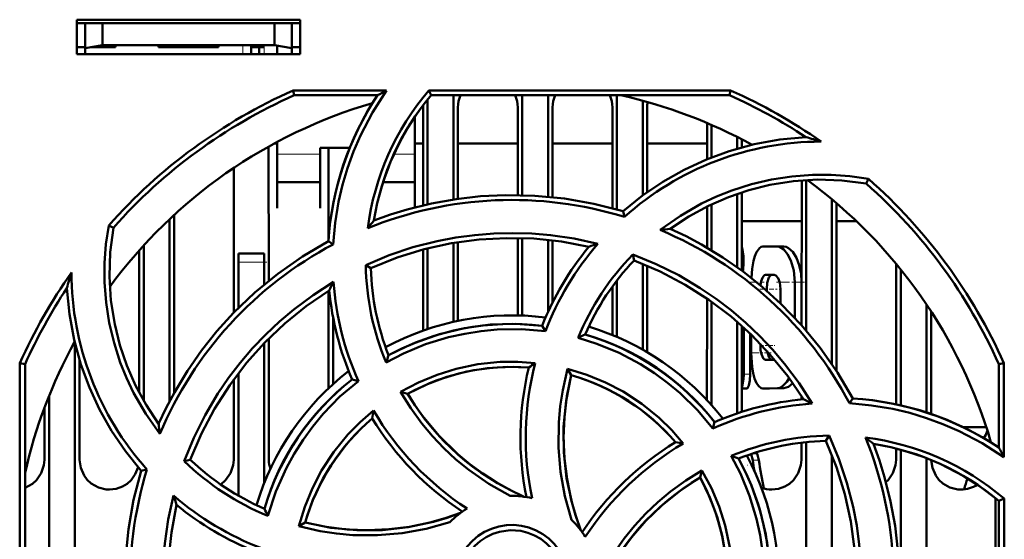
# Model space of a CAD drawing. Extents: x -1358 to 1757, y -1552 to 637.
# Tile 14 of 98: x 224 to 281, y -1366 to -1336. Entities that reach past the tile are written whole.
import ezdxf

# ---------------------------------------------------------------- set-up
doc = ezdxf.new("R2010")
doc.units = 0
doc.linetypes.add('DASHDOT', pattern=[18.5, 12, -3, 0.5, -3])

msp = doc.modelspace()

# ---------------------------------------------------------------- linework, layer by layer
at = {"color": 7, "lineweight": 50}
for p, q in [((226.991, -1337.698), (226.991, -1335.698)), ((226.991, -1335.698), (239.991, -1335.698)), ((239.991, -1335.698), (239.991, -1337.698)), ((226.991, -1335.911), (239.991, -1335.911)), ((227.491, -1335.911), (227.491, -1337.358)), ((228.491, -1335.911), (228.491, -1337.181)), ((238.491, -1335.911), (238.491, -1337.181)), ((239.491, -1337.358), (239.491, -1335.911)), ((226.991, -1337.298), (227.491, -1337.298)), ((227.491, -1337.358), (228.491, -1337.181)), ((227.491, -1337.698), (227.491, -1337.358)), ((229.241, -1337.298), (227.827, -1337.298)), ((228.491, -1337.181), (238.491, -1337.181)), ((229.241, -1337.181), (229.241, -1337.298)), ((229.241, -1337.181), (229.241, -1337.298)), ((229.241, -1337.181), (229.241, -1337.298)), ((229.241, -1337.181), (229.241, -1337.298)), ((229.241, -1337.181), (229.241, -1337.298)), ((231.741, -1337.298), (231.741, -1337.181)), ((233.491, -1337.298), (231.741, -1337.298)), ((235.241, -1337.298), (233.491, -1337.298)), ((235.241, -1337.181), (235.241, -1337.298)), ((235.241, -1337.181), (235.241, -1337.298)), ((235.241, -1337.181), (235.241, -1337.298)), ((235.241, -1337.181), (235.241, -1337.298)), ((235.241, -1337.181), (235.241, -1337.298)), ((235.241, -1337.181), (235.241, -1337.298)), ((235.241, -1337.181), (235.241, -1337.298)), ((237.141, -1337.181), (237.141, -1337.298)), ((237.891, -1337.298), (237.141, -1337.298)), ((237.141, -1337.699), (237.141, -1337.298)), ((237.591, -1337.298), (237.591, -1337.699)), ((237.591, -1337.298), (237.891, -1337.298)), ((238.491, -1337.181), (239.491, -1337.358)), ((238.641, -1337.699), (238.641, -1337.208)), ((239.491, -1337.298), (239.991, -1337.298)), ((239.491, -1337.358), (239.491, -1337.698)), ((239.991, -1337.698), (226.991, -1337.698)), ((239.578, -1339.817), (245.008, -1339.817)), ((239.637, -1340.098), (239.578, -1339.817)), ((244.476, -1340.098), (239.637, -1340.098)), ((247.391, -1340.34), (247.391, -1346.436)), ((247.459, -1339.817), (265.004, -1339.817)), ((247.589, -1340.098), (247.459, -1339.817)), ((264.944, -1340.098), (247.589, -1340.098)), ((248.891, -1340.099), (248.891, -1346.155)), ((252.891, -1340.099), (252.891, -1345.906)), ((254.391, -1340.099), (254.391, -1345.995)), ((258.391, -1340.099), (258.391, -1346.741)), ((265.004, -1339.817), (264.944, -1340.098)), ((247.131, -1346.496), (247.134, -1340.798)), ((249.148, -1340.798), (249.151, -1346.117)), ((252.631, -1345.901), (252.634, -1340.798)), ((254.648, -1340.798), (254.651, -1346.021)), ((258.131, -1346.67), (258.134, -1340.798)), ((259.891, -1340.412), (259.891, -1345.93)), ((260.148, -1340.798), (260.151, -1345.741)), ((246.641, -1343.708), (246.641, -1341.352)), ((263.632, -1343.822), (263.633, -1341.708)), ((263.891, -1341.819), (263.891, -1343.717)), ((265.391, -1342.526), (265.391, -1343.204)), ((238.149, -1343.08), (238.153, -1350.893)), ((238.64, -1342.911), (238.456, -1342.911)), ((238.641, -1342.812), (238.641, -1343.708)), ((241.141, -1343.156), (242.858, -1343.156)), ((241.141, -1343.708), (241.141, -1343.156)), ((241.63, -1348.468), (241.633, -1343.156)), ((247.132, -1342.911), (246.64, -1342.911)), ((252.632, -1342.911), (249.149, -1342.911)), ((258.132, -1342.911), (254.649, -1342.911)), ((263.632, -1342.911), (260.149, -1342.911)), ((265.649, -1342.658), (265.649, -1343.13)), ((238.641, -1343.708), (238.641, -1346.654)), ((241.141, -1346.654), (241.141, -1343.708)), ((246.641, -1346.617), (246.641, -1343.708)), ((236.128, -1352.745), (236.132, -1344.318)), ((238.641, -1345.156), (241.141, -1345.156)), ((244.8, -1345.156), (246.641, -1345.156)), ((269.128, -1353.471), (269.132, -1345.047)), ((269.391, -1345.029), (269.391, -1353.773)), ((272.889, -1345.232), (273.02, -1344.964)), ((265.391, -1345.826), (265.391, -1350.103)), ((265.651, -1345.74), (265.653, -1350.294)), ((263.63, -1348.963), (263.631, -1346.562)), ((263.891, -1346.436), (263.891, -1349.117)), ((270.891, -1346.149), (270.891, -1355.735)), ((271.151, -1346.369), (271.155, -1356.133)), ((232.651, -1347.061), (232.656, -1357.409)), ((238.641, -1346.654), (238.641, -1346.656)), ((241.141, -1346.656), (241.141, -1346.654)), ((258.825, -1347.17), (258.754, -1346.847)), ((229.124, -1347.8), (228.855, -1347.668)), ((232.391, -1347.304), (232.391, -1357.898)), ((269.131, -1347.411), (265.651, -1347.411)), ((272.304, -1347.411), (271.151, -1347.411)), ((230.891, -1348.827), (230.891, -1357.873)), ((241.901, -1348.768), (241.622, -1348.59)), ((248.891, -1348.689), (248.891, -1353.276)), ((249.152, -1348.646), (249.154, -1353.219)), ((252.628, -1352.902), (252.63, -1348.4)), ((252.891, -1348.406), (252.891, -1352.91)), ((254.391, -1348.507), (254.391, -1352.695)), ((254.652, -1348.537), (254.653, -1352.148)), ((266.879, -1348.901), (267.716, -1348.899)), ((268.1, -1348.899), (267.716, -1348.899)), ((230.626, -1357.394), (230.63, -1349.116)), ((236.391, -1349.798), (236.391, -1349.298)), ((237.891, -1349.298), (236.391, -1349.298)), ((237.891, -1349.298), (237.891, -1349.798)), ((247.128, -1353.784), (247.13, -1349.074)), ((247.391, -1349.006), (247.391, -1353.693)), ((259.313, -1349.363), (259.391, -1349.701)), ((236.391, -1352.479), (236.391, -1349.798)), ((237.891, -1351.108), (237.891, -1349.798)), ((243.797, -1349.973), (244.091, -1350.157)), ((259.891, -1349.899), (259.891, -1354.89)), ((260.152, -1350.008), (260.155, -1355.042)), ((274.626, -1358.074), (274.629, -1349.906)), ((265.71, -1350.336), (265.723, -1350.23)), ((267.033, -1350.551), (267.535, -1350.55)), ((267.408, -1350.551), (267.552, -1350.55)), ((274.891, -1350.226), (274.891, -1358.14)), ((258.391, -1350.872), (258.391, -1354.149)), ((268.73, -1350.961), (268.73, -1353.035)), ((269.128, -1350.961), (269.128, -1352.175)), ((241.626, -1357.151), (241.629, -1351.478)), ((258.128, -1354.04), (258.129, -1351.224)), ((267.103, -1351.376), (267.103, -1351.462)), ((267.905, -1351.374), (267.905, -1352.198)), ((263.626, -1357.827), (263.629, -1351.921)), ((263.891, -1352.105), (263.891, -1358.118)), ((276.391, -1352.268), (276.391, -1358.547)), ((276.654, -1352.668), (276.656, -1358.636)), ((241.891, -1356.905), (241.891, -1353.003)), ((254.235, -1353.824), (254.045, -1353.502)), ((265.391, -1353.286), (265.391, -1358.599)), ((265.654, -1353.518), (265.656, -1358.512)), ((265.769, -1356.325), (265.769, -1353.622)), ((266.129, -1356.325), (266.129, -1353.957)), ((266.204, -1354.03), (266.204, -1355.087)), ((226.891, -1354.531), (226.891, -1375.006)), ((237.891, -1362.663), (237.891, -1354.518)), ((238.154, -1354.249), (238.158, -1361.298)), ((266.732, -1354.559), (266.732, -1354.66)), ((223.679, -1373.245), (223.695, -1355.682)), ((223.695, -1355.682), (223.991, -1355.745)), ((223.991, -1373.1), (223.991, -1355.745)), ((227.155, -1355.494), (227.158, -1361.298)), ((267.035, -1355.485), (267.536, -1355.484)), ((267.536, -1355.484), (267.563, -1355.482)), ((280.591, -1355.745), (280.887, -1355.682)), ((280.591, -1360.584), (280.591, -1355.745)), ((280.887, -1355.682), (280.892, -1361.154)), ((236.391, -1363.386), (236.391, -1356.266)), ((255.524, -1356.017), (255.735, -1356.383)), ((236.124, -1361.298), (236.126, -1356.62)), ((243.363, -1356.72), (242.998, -1356.625)), ((245.82, -1357.358), (246.23, -1357.466)), ((265.947, -1357.149), (265.655, -1357.149)), ((267.253, -1357.148), (266.88, -1357.148)), ((266.883, -1357.148), (267.718, -1357.134)), ((267.256, -1357.148), (268.102, -1357.134)), ((225.391, -1357.563), (225.391, -1374.147)), ((269.126, -1357.788), (269.126, -1357.601)), ((271.916, -1358.017), (272.1, -1357.729)), ((225.124, -1361.298), (225.126, -1358.247)), ((263.97, -1359.473), (264.065, -1359.105)), ((279.863, -1359.411), (278.533, -1359.411)), ((269.124, -1361.298), (269.125, -1360.303)), ((269.391, -1360.273), (269.391, -1371.217)), ((270.532, -1360.199), (270.722, -1359.895)), ((280.125, -1360.286), (280.125, -1360.258)), ((266.503, -1360.91), (266.366, -1360.91)), ((274.624, -1361.298), (274.625, -1360.645)), ((274.891, -1360.717), (274.891, -1376.178)), ((233.243, -1361.379), (233.594, -1361.299)), ((265.976, -1361.042), (265.972, -1361.113)), ((266.285, -1361.324), (266.199, -1360.965)), ((270.891, -1361.047), (270.891, -1372.182)), ((276.391, -1361.213), (276.391, -1378.68)), ((231.078, -1361.861), (230.74, -1361.936)), ((263.223, -1362.338), (263.334, -1361.921)), ((280.391, -1363.532), (280.391, -1375.567)), ((280.591, -1363.697), (280.894, -1363.556)), ((280.591, -1381.052), (280.591, -1363.697)), ((280.894, -1363.556), (280.91, -1381.12)), ((239.9, -1365.172), (240.275, -1364.954))]:
    msp.add_line(p, q, dxfattribs=at)
at = {"color": 7, "linetype": 'DASHDOT', "lineweight": 18, "ltscale": 0.003525}
for p, q in [((227.491, -1337.17), (227.491, -1337.311)), ((233.491, -1337.17), (233.491, -1337.311))]:
    msp.add_line(p, q, dxfattribs=at)
at = {"color": 7, "linetype": 'DASHDOT', "lineweight": 18, "ltscale": 0.01553}
for p, q in [((236.641, -1337.13), (236.641, -1337.751)), ((237.891, -1337.13), (237.891, -1337.751))]:
    msp.add_line(p, q, dxfattribs=at)
at = {"color": 7, "lineweight": 18}
for p, q in [((236.641, -1337.699), (236.641, -1337.181)), ((237.891, -1337.699), (237.891, -1337.298)), ((241.141, -1343.525), (238.641, -1343.525)), ((246.641, -1343.525), (245.432, -1343.525)), ((236.391, -1349.798), (237.891, -1349.798)), ((265.723, -1350.23), (265.652, -1350.23)), ((267.408, -1350.551), (267.033, -1350.551)), ((269.128, -1350.961), (268.73, -1350.961)), ((267.103, -1351.376), (267.004, -1351.376)), ((266.828, -1354.66), (266.733, -1354.66)), ((266.129, -1356.325), (265.769, -1356.325)), ((267.256, -1357.148), (266.883, -1357.148)), ((268.102, -1357.134), (267.718, -1357.134)), ((266.639, -1361.324), (266.285, -1361.324))]:
    msp.add_line(p, q, dxfattribs=at)
at = {"color": 7, "linetype": 'DASHDOT', "lineweight": 18, "ltscale": 0.045015}
msp.add_line((238.041, -1349.798), (236.24, -1349.798), dxfattribs=at)
at = {"color": 7, "linetype": 'DASHDOT', "lineweight": 18, "ltscale": 0.003255}
msp.add_line((265.77, -1349.736), (265.64, -1349.736), dxfattribs=at)
at = {"color": 7, "linetype": 'DASHDOT', "lineweight": 18, "ltscale": 0.02014}
msp.add_line((266.946, -1350.964), (266.14, -1350.964), dxfattribs=at)
at = {"color": 7, "linetype": 'DASHDOT', "lineweight": 18, "ltscale": 0.043358}
msp.add_line((269.305, -1350.962), (267.571, -1350.962), dxfattribs=at)
at = {"color": 7, "linetype": 'DASHDOT', "lineweight": 18, "ltscale": 0.019971}
msp.add_line((267.475, -1351.376), (266.676, -1351.376), dxfattribs=at)
at = {"color": 7, "linetype": 'DASHDOT', "lineweight": 18, "ltscale": 0.011435}
msp.add_line((267.954, -1351.375), (267.497, -1351.375), dxfattribs=at)
at = {"color": 7, "linetype": 'DASHDOT', "lineweight": 18, "ltscale": 0.033035}
msp.add_line((267.367, -1355.085), (266.045, -1355.085), dxfattribs=at)
at = {"color": 7, "linetype": 'DASHDOT', "lineweight": 18, "ltscale": 0.020322}
msp.add_line((267.462, -1354.66), (266.65, -1354.66), dxfattribs=at)
at = {"color": 7, "linetype": 'DASHDOT', "lineweight": 18, "ltscale": 0.000798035}
msp.add_line((267.565, -1354.659), (267.533, -1354.659), dxfattribs=at)
at = {"color": 7, "linetype": 'DASHDOT', "lineweight": 18, "ltscale": 0.01478}
msp.add_line((266.197, -1356.325), (265.606, -1356.325), dxfattribs=at)
at = {"color": 7, "linetype": 'DASHDOT', "lineweight": 18, "ltscale": 0.000134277}
msp.add_line((265.976, -1361.62), (265.971, -1361.62), dxfattribs=at)
at = {"color": 7, "lineweight": 50}
for points in [[(245.008, -1339.817), (244.191, -1341.094), (243.492, -1342.437), (243.088, -1343.374), (242.739, -1344.336), (242.45, -1345.307), (242.219, -1346.291), (242.015, -1347.522), (241.901, -1348.768)], [(258.754, -1346.847), (259.884, -1345.935), (261.069, -1345.13), (262.305, -1344.432), (263.592, -1343.838), (264.926, -1343.347), (266.37, -1342.948), (267.854, -1342.675), (269.372, -1342.529)], [(260.912, -1347.93), (262.081, -1347.107), (263.315, -1346.402), (264.184, -1345.992), (265.078, -1345.636), (266.217, -1345.272), (267.38, -1344.998), (268.562, -1344.816), (269.753, -1344.727), (270.844, -1344.727), (271.933, -1344.807), (273.02, -1344.965)], [(272.889, -1345.232), (271.464, -1345.049), (270.048, -1345.003), (268.649, -1345.093), (267.273, -1345.312), (266.058, -1345.614), (264.873, -1346.015), (263.715, -1346.52), (262.579, -1347.139), (261.485, -1347.863)], [(258.754, -1346.847), (257.055, -1346.408), (255.344, -1346.105), (253.627, -1345.937), (251.908, -1345.902), (250.47, -1345.972), (249.041, -1346.133), (247.62, -1346.386), (246.207, -1346.735), (245.235, -1347.033), (244.271, -1347.377)], [(231.825, -1359.798), (231.002, -1358.632), (230.296, -1357.399), (229.885, -1356.53), (229.528, -1355.637), (229.163, -1354.498), (228.888, -1353.335), (228.705, -1352.155), (228.614, -1350.964), (228.614, -1349.864), (228.695, -1348.765), (228.855, -1347.668)], [(229.124, -1347.8), (228.942, -1349.226), (228.896, -1350.641), (228.985, -1352.04), (229.204, -1353.417), (229.507, -1354.631), (229.907, -1355.816), (230.412, -1356.974), (231.031, -1358.111), (231.756, -1359.204)], [(243.795, -1349.973), (245.152, -1349.405), (246.539, -1348.939), (247.953, -1348.578), (249.038, -1348.372), (250.134, -1348.226), (251.242, -1348.138), (252.352, -1348.11), (253.447, -1348.141), (254.537, -1348.232), (255.916, -1348.434), (257.285, -1348.733)], [(272.1, -1357.729), (271.21, -1356.217), (270.214, -1354.793), (269.119, -1353.461), (267.928, -1352.221), (266.862, -1351.253), (265.737, -1350.357), (264.554, -1349.531), (263.308, -1348.779), (262.41, -1348.302), (261.485, -1347.863)], [(241.622, -1348.589), (240.11, -1349.48), (238.686, -1350.475), (237.353, -1351.571), (236.113, -1352.761), (235.146, -1353.828), (234.249, -1354.952), (233.424, -1356.136), (232.672, -1357.381), (232.195, -1358.28), (231.756, -1359.204)], [(244.09, -1350.157), (245.627, -1349.54), (247.192, -1349.058), (248.781, -1348.708), (250.389, -1348.489), (251.976, -1348.4), (253.571, -1348.438), (255.168, -1348.605), (256.762, -1348.905)], [(266.879, -1348.901), (266.773, -1348.922), (266.673, -1348.984), (266.497, -1349.223), (266.403, -1349.452), (266.326, -1349.725), (266.246, -1350.201), (266.208, -1350.718)], [(268.73, -1350.961), (268.671, -1350.298), (268.504, -1349.703), (268.315, -1349.332), (268.089, -1349.062), (267.843, -1348.918), (267.716, -1348.899)], [(269.128, -1350.961), (269.093, -1350.455), (268.994, -1349.98), (268.83, -1349.549), (268.618, -1349.208), (268.373, -1348.984), (268.236, -1348.921), (268.099, -1348.899)], [(259.312, -1349.362), (260.674, -1349.919), (261.984, -1350.57), (263.24, -1351.313), (264.154, -1351.935), (265.033, -1352.607), (265.879, -1353.327), (266.684, -1354.091), (267.436, -1354.886), (268.143, -1355.721), (268.981, -1356.846), (269.742, -1358.033)], [(265.723, -1350.23), (265.75, -1349.855), (265.743, -1349.459), (265.694, -1349.067), (265.651, -1348.94)], [(259.39, -1349.701), (260.913, -1350.351), (262.361, -1351.116), (263.732, -1351.993), (265.024, -1352.975), (266.209, -1354.035), (267.31, -1355.189), (268.321, -1356.437), (269.237, -1357.776)], [(267.033, -1350.551), (266.967, -1350.57), (266.925, -1350.602), (266.851, -1350.711), (266.782, -1350.91), (266.742, -1351.153)], [(267.408, -1350.551), (267.344, -1350.568), (267.303, -1350.599), (267.23, -1350.7), (267.135, -1351.002), (267.103, -1351.376)], [(267.905, -1351.374), (267.859, -1350.984), (267.767, -1350.738), (267.638, -1350.584), (267.535, -1350.55)], [(233.242, -1361.38), (233.801, -1360.018), (234.453, -1358.707), (235.198, -1357.451), (235.82, -1356.539), (236.491, -1355.662), (237.213, -1354.816), (237.978, -1354.011), (238.775, -1353.259), (239.611, -1352.552), (240.734, -1351.717), (241.92, -1350.958)], [(230.74, -1361.935), (229.827, -1360.805), (229.023, -1359.62), (228.325, -1358.384), (227.731, -1357.097), (227.239, -1355.763), (226.841, -1354.319), (226.567, -1352.836), (226.422, -1351.317)], [(233.593, -1361.299), (234.244, -1359.776), (235.009, -1358.328), (235.885, -1356.958), (236.868, -1355.666), (237.927, -1354.48), (239.081, -1353.379), (240.33, -1352.369), (241.669, -1351.453)], [(254.045, -1353.502), (252.525, -1353.395), (251.018, -1353.439), (249.533, -1353.637), (248.077, -1353.988), (246.657, -1354.49), (245.883, -1354.834), (245.124, -1355.222)], [(254.235, -1353.824), (252.838, -1353.708), (251.44, -1353.728), (250.495, -1353.817), (249.553, -1353.966), (248.612, -1354.174), (247.272, -1354.583), (245.988, -1355.114), (244.975, -1355.644)], [(263.97, -1359.473), (263.068, -1358.406), (262.069, -1357.432), (261.338, -1356.826), (260.568, -1356.265), (259.755, -1355.746), (258.517, -1355.085), (257.231, -1354.55), (256.138, -1354.206)], [(266.204, -1355.087), (266.252, -1355.885), (266.312, -1356.253), (266.398, -1356.579), (266.505, -1356.838), (266.634, -1357.026), (266.782, -1357.13), (266.883, -1357.148)], [(266.733, -1354.66), (266.747, -1354.921), (266.792, -1355.159), (266.885, -1355.382), (266.946, -1355.45), (267.035, -1355.485)], [(267.127, -1354.984), (267.223, -1355.321), (267.296, -1355.43), (267.361, -1355.475), (267.395, -1355.484)], [(245.82, -1357.358), (246.862, -1356.807), (247.938, -1356.357), (249.046, -1356.01), (250.318, -1355.745), (251.611, -1355.612), (252.624, -1355.601), (253.641, -1355.672)], [(253.27, -1355.937), (252.055, -1355.897), (250.853, -1355.972), (249.671, -1356.164), (248.513, -1356.473), (247.386, -1356.897), (246.23, -1357.466)], [(255.755, -1364.792), (255.37, -1363.412), (255.119, -1362.008), (255, -1360.578), (255.016, -1359.142), (255.101, -1358.191), (255.245, -1357.245), (255.524, -1356.017)], [(255.524, -1356.017), (256.647, -1356.361), (257.723, -1356.802), (258.75, -1357.338), (259.838, -1358.049), (260.848, -1358.869), (261.576, -1359.582), (262.25, -1360.356)], [(265.655, -1357.087), (265.7, -1356.966), (265.757, -1356.616), (265.769, -1356.325)], [(265.947, -1357.149), (265.959, -1357.147), (265.984, -1357.13), (266.008, -1357.096), (266.052, -1356.987), (266.109, -1356.686), (266.129, -1356.325)], [(243.363, -1356.72), (242.293, -1357.629), (241.316, -1358.635), (240.711, -1359.367), (240.151, -1360.139), (239.633, -1360.952), (239.178, -1361.777), (238.567, -1363.144), (238.104, -1364.564)], [(255.735, -1356.382), (255.438, -1357.877), (255.291, -1359.377), (255.299, -1360.875), (255.464, -1362.364), (255.783, -1363.836), (256.019, -1364.626), (256.298, -1365.407)], [(255.736, -1356.383), (255.485, -1357.598), (255.339, -1358.815), (255.293, -1360.029), (255.344, -1361.233), (255.492, -1362.436), (255.738, -1363.633), (255.989, -1364.527), (256.298, -1365.407)], [(267.718, -1357.134), (267.862, -1357.109), (268.006, -1357.036), (268.277, -1356.759), (268.404, -1356.55)], [(268.102, -1357.134), (268.36, -1357.057), (268.61, -1356.835)], [(252.194, -1363.399), (250.948, -1362.697), (249.778, -1361.884), (249.039, -1361.277), (248.338, -1360.625), (247.676, -1359.929), (247.059, -1359.193), (246.407, -1358.3), (245.82, -1357.358)], [(246.231, -1357.466), (246.647, -1358.12), (247.092, -1358.746), (248.068, -1359.916), (249.153, -1360.975), (249.853, -1361.557), (250.59, -1362.097), (251.365, -1362.596), (252.173, -1363.048), (253.009, -1363.45)], [(280.892, -1361.154), (279.619, -1360.332), (278.28, -1359.629), (277.344, -1359.223), (276.384, -1358.871), (275.415, -1358.579), (274.432, -1358.344), (273.182, -1358.134), (271.916, -1358.017)], [(239.9, -1365.172), (240.248, -1364.042), (240.693, -1362.961), (241.231, -1361.932), (241.942, -1360.845), (242.761, -1359.838), (243.474, -1359.111), (244.247, -1358.44)], [(270.532, -1360.198), (271.149, -1361.734), (271.632, -1363.299), (271.981, -1364.888), (272.2, -1366.496), (272.289, -1368.083), (272.252, -1369.678), (272.084, -1371.275), (271.785, -1372.87)], [(270.722, -1359.893), (271.292, -1361.248), (271.759, -1362.634), (272.123, -1364.047), (272.33, -1365.133), (272.479, -1366.23), (272.569, -1367.337), (272.599, -1368.446), (272.569, -1369.539), (272.48, -1370.63), (272.274, -1372.036), (271.969, -1373.434)], [(266.639, -1361.324), (266.568, -1361.006), (266.529, -1360.926), (266.511, -1360.912), (266.503, -1360.91)], [(273.842, -1374.861), (274.282, -1373.163), (274.585, -1371.452), (274.753, -1369.735), (274.787, -1368.016), (274.717, -1366.578), (274.557, -1365.149), (274.303, -1363.728), (273.954, -1362.315), (273.656, -1361.342), (273.313, -1360.378)], [(223.991, -1362.925), (224.42, -1362.696), (224.65, -1362.488), (224.926, -1362.081), (225.088, -1361.622), (225.124, -1361.298)], [(227.158, -1361.298), (227.23, -1361.763), (227.426, -1362.209), (227.61, -1362.463), (227.837, -1362.677), (228.251, -1362.91), (228.713, -1363.022), (228.891, -1363.031)], [(235.364, -1362.736), (235.65, -1362.488), (235.926, -1362.081), (236.088, -1361.622), (236.124, -1361.298)], [(266.85, -1370.353), (266.968, -1368.965), (266.952, -1367.573), (266.864, -1366.628), (266.716, -1365.686), (266.509, -1364.744), (266.102, -1363.399), (265.571, -1362.108), (265.038, -1361.08)], [(267.188, -1370.152), (267.294, -1368.632), (267.25, -1367.126), (267.053, -1365.641), (266.701, -1364.185), (266.199, -1362.765), (265.855, -1361.991), (265.468, -1361.231)], [(267.391, -1363.031), (267.783, -1362.987), (268.155, -1362.856), (268.42, -1362.696), (268.65, -1362.488), (268.926, -1362.081), (269.089, -1361.622), (269.124, -1361.298)], [(274.033, -1362.603), (274.15, -1362.488), (274.426, -1362.081), (274.589, -1361.622), (274.624, -1361.298)], [(276.658, -1361.32), (276.733, -1361.774), (276.926, -1362.209), (277.11, -1362.463), (277.337, -1362.677), (277.751, -1362.91), (278.213, -1363.022), (278.391, -1363.031)], [(228.891, -1363.031), (229.283, -1362.987), (229.655, -1362.856), (229.92, -1362.696), (230.15, -1362.488), (230.4, -1362.131), (230.562, -1361.73)], [(230.74, -1361.935), (230.3, -1363.634), (229.997, -1365.345), (229.829, -1367.062), (229.794, -1368.781), (229.865, -1370.219), (230.025, -1371.648), (230.279, -1373.069), (230.628, -1374.482), (230.926, -1375.454), (231.269, -1376.419)], [(257.29, -1368.291), (257.994, -1367.045), (258.809, -1365.875), (259.416, -1365.136), (260.069, -1364.435), (260.767, -1363.772), (261.503, -1363.156), (262.394, -1362.507), (263.334, -1361.921)], [(263.334, -1361.921), (263.885, -1362.955), (264.335, -1364.026), (264.683, -1365.129), (264.951, -1366.4), (265.086, -1367.695), (265.098, -1368.726), (265.027, -1369.765)], [(257.239, -1369.117), (257.814, -1367.957), (258.484, -1366.858), (259.241, -1365.823), (260.082, -1364.858), (261.003, -1363.968), (262.072, -1363.104), (263.224, -1362.338)], [(264.752, -1369.378), (264.792, -1368.162), (264.717, -1366.96), (264.525, -1365.778), (264.216, -1364.621), (263.793, -1363.494), (263.223, -1362.338)], [(233.85, -1376.92), (233.281, -1375.561), (232.814, -1374.173), (232.452, -1372.757), (232.247, -1371.674), (232.1, -1370.579), (232.012, -1369.471), (231.984, -1368.36), (232.015, -1367.265), (232.106, -1366.173), (232.312, -1364.771), (232.618, -1363.379)], [(234.05, -1376.599), (233.433, -1375.063), (232.95, -1373.498), (232.601, -1371.909), (232.382, -1370.301), (232.292, -1368.713), (232.33, -1367.119), (232.498, -1365.522), (232.797, -1363.927)], [(248.685, -1364.934), (247.305, -1365.321), (245.902, -1365.574), (244.473, -1365.694), (243.038, -1365.679), (242.086, -1365.596), (241.14, -1365.453), (239.9, -1365.172)], [(240.275, -1364.954), (241.769, -1365.251), (243.269, -1365.398), (244.767, -1365.39), (246.256, -1365.226), (247.729, -1364.907), (248.518, -1364.671), (249.3, -1364.392)], [(240.275, -1364.953), (241.491, -1365.204), (242.708, -1365.35), (243.922, -1365.396), (245.126, -1365.345), (246.328, -1365.197), (247.526, -1364.951), (248.419, -1364.7), (249.3, -1364.392)], [(248.984, -1368.398), (249.012, -1367.956), (249.098, -1367.526), (249.243, -1367.113), (249.444, -1366.719), (249.698, -1366.348), (249.998, -1366.015), (250.329, -1365.734), (250.698, -1365.5), (251.107, -1365.313), (251.538, -1365.18), (251.972, -1365.107), (252.409, -1365.093), (252.844, -1365.139), (253.281, -1365.246), (253.702, -1365.409), (254.086, -1365.62), (254.435, -1365.879), (254.75, -1366.189), (255.024, -1366.54), (255.253, -1366.93), (255.424, -1367.333), (255.555, -1367.855), (255.598, -1368.398)], [(255.291, -1368.398), (255.236, -1367.853), (255.077, -1367.311), (254.821, -1366.797), (254.582, -1366.464), (254.296, -1366.167), (253.962, -1365.909), (253.599, -1365.7), (253.209, -1365.542), (252.81, -1365.442), (252.189, -1365.4), (251.572, -1365.485), (251.179, -1365.612), (250.799, -1365.797), (250.444, -1366.035), (250.142, -1366.305), (249.883, -1366.615), (249.591, -1367.111), (249.395, -1367.645), (249.299, -1368.192), (249.291, -1368.398)]]:
    msp.add_lwpolyline(points, dxfattribs=at)
for centre, radius, start, end in [((252.27, -1368.396), 31.271, 113.9462, 138.4836), ((259.099, -1349.741), 17.515, 146.5977, 176.2303), ((259.074, -1349.744), 15.28, 139.4824, 172.7953), ((259.123, -1349.755), 15.043, 140.0655, 170.9043), ((262.509, -1373.569), 38.019, 117.4073, 118.3144), ((250.918, -1340.832), 1.771, 155.5602, 178.9273), ((250.864, -1340.832), 1.771, 1.0727, 24.4421), ((256.418, -1340.832), 1.771, 155.5602, 178.9273), ((256.364, -1340.832), 1.771, 1.0727, 24.4421), ((252.291, -1368.398), 29, 61.2345, 77.3856), ((252.313, -1368.351), 30.947, 56.5499, 65.9119), ((252.307, -1368.405), 31.281, 54.9732, 66.0518), ((252.291, -1368.398), 29, 106.2315, 143.7055), ((245.7, -1340.799), 1.434, 0.0335, 4.9194), ((261.71, -1340.806), 1.562, 168.3955, 179.7115), ((263.38, -1364.656), 22.924, 72.5342, 74.849), ((270.293, -1359.994), 17.204, 90.1058, 131.8034), ((252.291, -1368.398), 29, 16.2315, 53.7055), ((252.323, -1368.405), 31.27, 24.0095, 48.5569), ((252.291, -1368.385), 22.199, 72.8819, 112.17), ((260.23, -1360.319), 20.547, 140.9596, 142.5601), ((252.29, -1368.381), 22.194, 27.8372, 67.1397), ((263.702, -1368.986), 21.237, 95.9897, 97.542), ((252.294, -1368.38), 22.195, 117.921, 157.2549), ((270.202, -1359.951), 17.396, 140.5839, 158.2405), ((270.31, -1359.995), 17.218, 139.1507, 158.9978), ((263.847, -1369.63), 21.903, 107.4313, 108.8722), ((270.325, -1360.047), 15.343, 135.8645, 157.6209), ((259.176, -1349.729), 15.384, 180.9083, 202.6111), ((270.197, -1359.94), 14.886, 136.5452, 156.5403), ((252.266, -1368.409), 31.278, 144.8592, 155.9889), ((248.547, -1357.311), 22.923, 162.4699, 164.8432), ((243.902, -1350.381), 17.213, 180.084, 221.8343), ((258.971, -1349.759), 14.886, 181.5343, 201.5293), ((261.477, -1361.165), 22.061, 152.4404, 153.8818), ((259.034, -1349.73), 17.159, 184.1017, 204.039), ((252.244, -1368.376), 30.947, 146.5499, 155.9119), ((258.982, -1349.761), 17.396, 185.581, 203.2377), ((252.291, -1368.398), 15.5, 82.7584, 118.2829), ((252.289, -1368.391), 14.992, 83.2759, 118.5515), ((265.989, -1374.164), 22.254, 115.1158, 116.2622), ((252.296, -1368.391), 14.991, 38.2759, 73.5508), ((252.291, -1368.398), 15.5, 37.7586, 73.2809), ((252.291, -1368.398), 29, 151.2345, 167.3963), ((264.901, -1362.392), 21.036, 160.0704, 161.2868), ((270.369, -1359.991), 17.277, 165.5243, 191.8456), ((263.314, -1369.611), 16.966, 124.7597, 126.2991), ((252.291, -1368.398), 15.5, 127.7585, 163.2809), ((252.289, -1368.39), 12.491, 85.4943, 119.0148), ((270.07, -1360.001), 17.284, 166.4009, 191.5798), ((252.285, -1368.395), 14.993, 128.2771, 163.5473), ((252.296, -1368.39), 12.49, 40.493, 74.0178), ((270.944, -1375.126), 17.136, 94.019, 114.0116), ((270.928, -1375.09), 17.396, 95.581, 113.2376), ((259.54, -1377.55), 22.023, 62.402, 63.8774), ((270.948, -1375.206), 17.515, 56.5978, 86.2298), ((260.753, -1361.403), 16.769, 169.8225, 171.397), ((259.119, -1349.686), 17.257, 210.4821, 236.8462), ((252.789, -1356.994), 21.147, 185.9964, 187.6136), ((252.286, -1368.395), 12.494, 130.4968, 164.0121), ((258.925, -1349.889), 17.283, 211.4005, 236.5795), ((296.791, -1368.411), 19, 152.5069, 153.8975), ((270.801, -1375.033), 17.284, 121.4006, 146.5794), ((270.988, -1375.211), 17.235, 120.4639, 146.8631), ((259.108, -1377.643), 17.57, 79.6987, 81.2045), ((270.974, -1375.297), 15.407, 90.9364, 112.6638), ((270.931, -1375.079), 14.886, 91.5344, 111.5293), ((252.285, -1368.379), 22.198, 342.8103, 22.1524), ((270.96, -1375.195), 15.302, 49.5187, 82.9268), ((260.32, -1376.403), 20.631, 50.9648, 52.6206), ((270.935, -1375.231), 15.043, 50.0655, 80.9046), ((247.168, -1378.588), 37.964, 27.3377, 28.31), ((243.926, -1350.378), 15.336, 225.8399, 247.6864), ((243.832, -1350.493), 14.886, 226.5452, 246.5403), ((239.842, -1361.276), 1.685, 180.7762, 199.2149), ((257.78, -1382.576), 22.686, 70.191, 71.3401), ((252.299, -1368.397), 14.991, 353.2762, 28.5538), ((252.291, -1368.398), 15.5, 352.7585, 28.2828), ((296.69, -1356.74), 30.749, 188.5736, 189.7567), ((296.694, -1356.74), 30.403, 188.6728, 191.8304), ((252.299, -1368.378), 22.199, 162.928, 202.3142), ((252.3, -1368.396), 12.49, 355.494, 29.0174), ((296.791, -1368.411), 19, 161.5257, 163.5227), ((267.391, -1361.27), 1.761, 250.1193, 269.9834), ((278.394, -1361.287), 1.743, 269.9062, 302.9079), ((253.536, -1356.839), 21.916, 197.3633, 198.8707), ((243.903, -1350.365), 17.226, 229.0713, 249.0037), ((252.291, -1368.398), 5, 76.4719, 91.1148), ((243.843, -1350.488), 17.396, 230.5838, 248.2405), ((256.725, -1355.352), 20.772, 205.0489, 206.3156), ((252.291, -1368.398), 5, 121.4638, 136.1511), ((252.291, -1368.398), 5, 31.447, 46.1498)]:
    msp.add_arc(centre, radius, start, end, dxfattribs=at)
for centre, major_axis, ratio, start_param, end_param in [((12550.011, -18156.174), (12316.044, -16812.791), 0.038135, 3.133394, 3.149792), ((12849.147, -5583.379), (12606.66, -4239.226), 0.035665, 3.132153, 3.151038), ((7880.074, -4824.492), (7634.647, -3480.983), 0.04151, 3.13011, 3.153076), ((-16536.973, -13667.208), (16814.279, 12317.133), 0.038133, 6.274987, 6.291384), ((-11387.295, -18572.119), (-11648.001, -17216.16), 0.026223, 3.133257, 3.149924), ((17456.82, -13008.531), (17216.967, -11648.548), 0.026222, 3.133256, 3.149923), ((-8946.137, -15673.719), (-9205.194, -14315.844), 0.026518, 3.13361, 3.149573), ((13047.375, 13140.266), (-12798.228, -14501.261), 0.027193, 6.274586, 6.291779), ((-3962.236, -13963.904), (-4238.771, -12605.31), 0.035667, 3.132152, 3.151038), ((14556.617, -10566.187), (14314.851, -9204.555), 0.026519, 3.133609, 3.149572), ((-3204.284, -8996.301), (-3481.467, -7634.766), 0.041509, 3.130112, 3.153078), ((14759.046, -14163.99), (14499.351, -12798.736), 0.027194, 3.132996, 3.150189)]:
    msp.add_ellipse(centre, major_axis=major_axis, ratio=ratio, start_param=start_param, end_param=end_param, dxfattribs=at)

doc.saveas('drawing.dxf')
